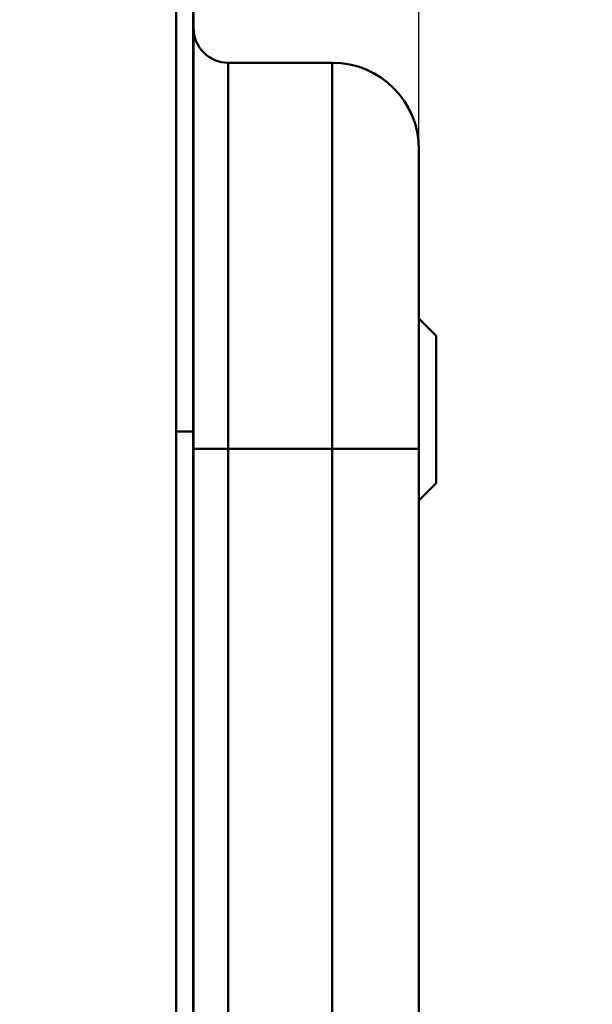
# Model space of a CAD drawing. Header units: millimetres. Extents: x 20 to 833, y 20 to 574.
# Tile 14 of 22: x 398 to 431, y 460 to 516. Entities that reach past the tile are written whole.
import ezdxf

# ---------------------------------------------------------------- set-up
doc = ezdxf.new("R2010")
doc.units = ezdxf.units.MM
doc.header["$LTSCALE"] = 2
for name, color, linetype, lineweight in [('Bemaßungen(DIN)', 7, 'Continuous', 25), ('Sichtbare Kanten(DIN)', 7, 'Continuous', 50), ('Sichtbare tangentiale Kanten(DIN)', 7, 'Continuous', 50)]:
    doc.layers.add(name, color=color, linetype=linetype, lineweight=lineweight)
doc.styles.add('STANDARD-DIN~0', font='arial.ttf')
doc.dimstyles.new('CAD-LAN', dxfattribs={"dimscale": 2, "dimtxt": 3.5, "dimasz": 2.5, "dimexe": 3.175, "dimexo": 0, "dimgap": 0.8, "dimtad": 1, "dimrnd": 1e-08, "dimtxsty": 'STANDARD-DIN~0', "dimcen": 0.09, "dimdle": 10, "dimclrd": 250, "dimclre": 250, "dimclrt": 250, "dimadec": 0, "dimazin": 2, "dimtfac": 1, "dimtmove": 0, "dimatfit": 3, "dimfxl": 1, "dimtolj": 1, "dimtzin": 0, "dimlwd": 25, "dimlwe": 25, "dimarcsym": 0})

# ---------------------------------------------------------------- blocks, each defined once
blk = doc.blocks.new('*D18')
at = {"layer": 'Bemaßungen(DIN)', "color": 250, "linetype": 'Continuous', "lineweight": 25, "true_color": 0x3f3f3f, "transparency": 16777216}
for p, q in [((407.78, 519.483), (407.78, 545.833)), ((420.81, 508.983), (420.81, 545.833)), ((402.78, 539.483), (397.78, 539.483)), ((420.81, 539.483), (407.78, 539.483)), ((425.81, 539.483), (430.81, 539.483))]:
    blk.add_line(p, q, dxfattribs=at)
at = {"layer": 'Bemaßungen(DIN)', "color": 250, "linetype": 'Continuous', "true_color": 0x3f3f3f, "transparency": 16777216}
for points in [[(402.78, 540.317), (402.78, 538.65), (407.78, 539.483)], [(425.81, 540.317), (425.81, 538.65), (420.81, 539.483)]]:
    blk.add_solid(points, dxfattribs=at)
at = {"layer": 'Defpoints', "color": 0, "linetype": 'Continuous', "transparency": 16777216}
for p in [(407.78, 539.483), (407.78, 519.483), (420.81, 508.983)]:
    blk.add_point(p, dxfattribs=at)
at = {"layer": 'Bemaßungen(DIN)', "color": 250, "linetype": 'Continuous', "lineweight": 25, "true_color": 0x3f3f3f, "transparency": 16777216, "insert": (409.611, 548.236), "char_height": 7, "attachment_point": 1, "style": 'STANDARD-DIN~0'}
blk.add_mtext('\\A1;13', dxfattribs=at)

msp = doc.modelspace()

# ---------------------------------------------------------------- linework, layer by layer
at = {"layer": 'Sichtbare Kanten(DIN)'}
for p, q in [((406.81, 492.699), (406.81, 519.483)), ((407.78, 519.483), (407.78, 492.699)), ((407.81, 518.483), (407.81, 492.699)), ((409.81, 513.983), (415.81, 513.983)), ((421.81, 498.233), (420.81, 499.233)), ((421.81, 498.233), (421.81, 489.733)), ((406.81, 301.267), (406.81, 492.699)), ((407.78, 492.699), (407.78, 301.267)), ((407.81, 492.699), (407.81, 301.267)), ((420.81, 302.267), (420.81, 491.699)), ((421.81, 489.733), (420.81, 488.733))]:
    msp.add_line(p, q, dxfattribs=at)
for points in [[(407.81, 515.983), (407.81, 514.878), (408.706, 513.983), (409.81, 513.983)], [(415.81, 513.983), (418.572, 513.983), (420.81, 511.744), (420.81, 508.983)]]:
    msp.add_open_spline(points, degree=3, dxfattribs=at)
msp.add_open_spline([(420.81, 491.699), (420.81, 491.94), (420.81, 492.181), (420.81, 492.421), (420.81, 492.569), (420.81, 492.717), (420.81, 492.864), (420.81, 492.938), (420.81, 493.012), (420.81, 493.086), (420.81, 493.16), (420.81, 493.233), (420.81, 493.307), (420.81, 493.381), (420.81, 493.455), (420.81, 493.529), (420.81, 493.841), (420.81, 494.155), (420.81, 494.474), (420.81, 494.786), (420.81, 495.088), (420.81, 495.4), (420.81, 495.407), (420.81, 495.415), (420.81, 495.422), (420.81, 496.048), (420.81, 496.651), (420.81, 497.248), (420.81, 497.257), (420.81, 497.265), (420.81, 497.274), (420.81, 497.868), (420.81, 498.46), (420.81, 499.04), (420.81, 499.044), (420.81, 499.048), (420.81, 499.053), (420.81, 499.633), (420.81, 500.206), (420.81, 500.758), (420.81, 501.311), (420.81, 501.85), (420.81, 502.363), (420.81, 502.878), (420.81, 503.372), (420.81, 503.836), (420.81, 504.302), (420.81, 504.742), (420.81, 505.148), (420.81, 505.555), (420.81, 505.931), (420.81, 506.272), (420.81, 506.613), (420.81, 506.922), (420.81, 507.193), (420.81, 507.465), (420.81, 507.703), (420.81, 507.905), (420.81, 507.907), (420.81, 507.908), (420.81, 507.909), (420.81, 508.109), (420.81, 508.276), (420.81, 508.413), (420.81, 508.414), (420.81, 508.415), (420.81, 508.416), (420.81, 508.55), (420.81, 508.654), (420.81, 508.734), (420.81, 508.735), (420.81, 508.736), (420.81, 508.737), (420.81, 508.816), (420.81, 508.87), (420.81, 508.907), (420.81, 508.908), (420.81, 508.908), (420.81, 508.909), (420.81, 508.927), (420.81, 508.941), (420.81, 508.951), (420.81, 508.962), (420.81, 508.969), (420.81, 508.974), (420.81, 508.982), (420.81, 508.983), (420.81, 508.983)], degree=3, knots=[0, 0, 0, 0, 0.072263, 0.072263, 0.072263, 0.116565, 0.116565, 0.116565, 0.138717, 0.138717, 0.138717, 0.160868, 0.160868, 0.160868, 0.183011, 0.183011, 0.183011, 0.276698, 0.276698, 0.276698, 0.368209, 0.368209, 0.368209, 0.370376, 0.370376, 0.370376, 0.554073, 0.554073, 0.554073, 0.556714, 0.556714, 0.556714, 0.739478, 0.739478, 0.739478, 0.740823, 0.740823, 0.740823, 0.923903, 0.923903, 0.923903, 1.107052, 1.107052, 1.107052, 1.290915, 1.290915, 1.290915, 1.47567, 1.47567, 1.47567, 1.660895, 1.660895, 1.660895, 1.846611, 1.846611, 1.846611, 2.032785, 2.032785, 2.032785, 2.033864, 2.033864, 2.033864, 2.218501, 2.218501, 2.218501, 2.220125, 2.220125, 2.220125, 2.402799, 2.402799, 2.402799, 2.405527, 2.405527, 2.405527, 2.586964, 2.586964, 2.586964, 2.589078, 2.589078, 2.589078, 2.679314, 2.679314, 2.679314, 2.772023, 2.772023, 2.772023, 2.931083, 2.931083, 2.931083, 2.931083], dxfattribs=at)
at = {"layer": 'Sichtbare tangentiale Kanten(DIN)'}
for p, q in [((409.81, 513.983), (409.81, 491.699)), ((415.81, 491.699), (415.81, 513.983)), ((406.81, 492.699), (407.78, 492.699)), ((407.78, 492.699), (407.81, 492.699)), ((409.81, 491.699), (409.81, 302.267)), ((415.81, 491.699), (409.81, 491.699)), ((415.81, 302.267), (415.81, 491.699))]:
    msp.add_line(p, q, dxfattribs=at)
for points in [[(407.81, 491.699), (407.81, 491.699), (408.706, 491.699), (409.81, 491.699)], [(415.81, 491.699), (418.572, 491.699), (420.81, 491.699), (420.81, 491.699)]]:
    msp.add_open_spline(points, degree=3, dxfattribs=at)

# ---------------------------------------------------------------- dimensions: what is measured, and where the dimension line sits
at = {"layer": 'Bemaßungen(DIN)', "color": 250, "linetype": 'Continuous', "lineweight": 25, "true_color": 0x3f3f3f}
dim = msp.add_linear_dim(base=(407.78, 539.483), p1=(420.81, 508.983), p2=(407.78, 519.483), angle=180, dimstyle='CAD-LAN', override={"dimgap": 0.8, "dimdec": 0, "dimtol": 0, "dimlim": 0, "dimtp": 0, "dimtm": 0, "dimtdec": 2, "dimtofl": 1, "dimatfit": 1}, dxfattribs=at)
dim.commit()
dim.dimension.update_dxf_attribs({"geometry": '*D18', "text_midpoint": (414.295, 539.483), "dimtype": 160})

doc.saveas('drawing.dxf')
